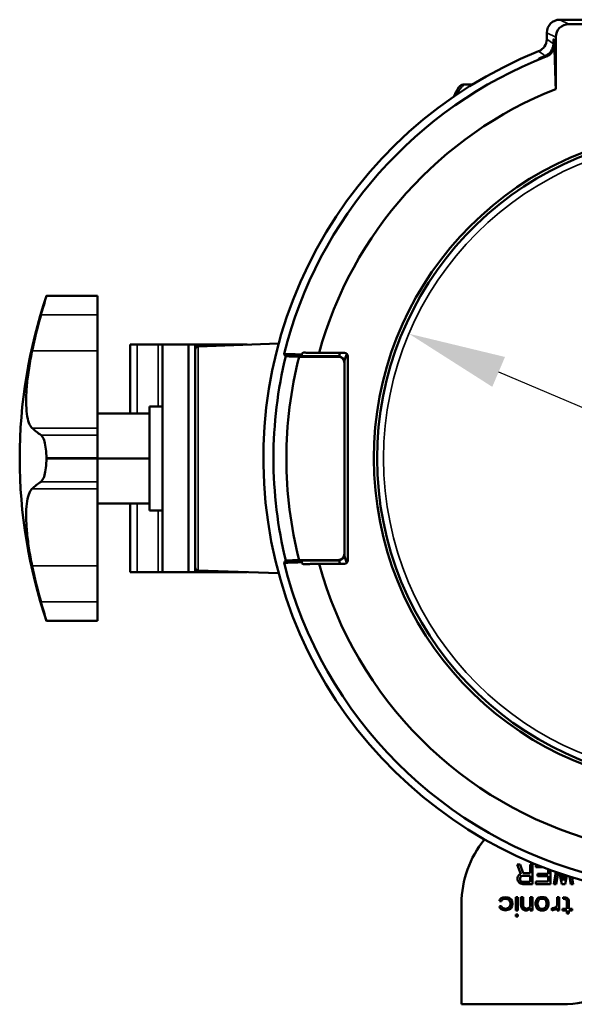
# Model space of a CAD drawing. Header units: millimetres. Extents: x 30 to 1646, y 30 to 1265.
# Tile 24 of 137: x 607 to 693, y 168 to 320. Entities that reach past the tile are written whole.
import ezdxf

# ---------------------------------------------------------------- set-up
doc = ezdxf.new("R2010")
doc.units = ezdxf.units.MM
doc.header["$LTSCALE"] = 6
for name, color, linetype, lineweight in [('Dimension (ISO)', 7, 'Continuous', 25), ('Visible (ISO)', 7, 'Continuous', 50), ('Visible Narrow (ISO)', 7, 'Continuous', 35)]:
    doc.layers.add(name, color=color, linetype=linetype, lineweight=lineweight)
doc.styles.add('Note Text (ANSI)', font='tahoma.ttf')
doc.dimstyles.new('Default (ISO)', dxfattribs={"dimscale": 6, "dimtxt": 1, "dimasz": 2.5, "dimexe": 3.175, "dimexo": 0, "dimgap": 0.762, "dimtad": 1, "dimrnd": 1e-08, "dimzin": 0, "dimdsep": 46, "dimtxsty": 'Note Text (ANSI)', "dimcen": 0.09, "dimdle": 10, "dimclrd": 1, "dimclre": 1, "dimclrt": 1, "dimazin": 0, "dimtfac": 3.5052, "dimtmove": 0, "dimatfit": 3, "dimfxl": 1, "dimtolj": 1, "dimtzin": 0, "dimlwd": -1, "dimlwe": -1, "dimarcsym": 0})

# ---------------------------------------------------------------- blocks, each defined once
blk = doc.blocks.new('*D10')
at = {"layer": 'Defpoints', "color": 0, "transparency": 16777216}
for p in [(667.08, 271.39), (757.26, 233.04)]:
    blk.add_point(p, dxfattribs=at)
at = {"layer": 'Dimension (ISO)', "color": 1, "transparency": 16777216}
for p, q in [((680.88, 265.52), (743.46, 238.91)), ((757.26, 233.04), (892.82, 175.4))]:
    blk.add_line(p, q, dxfattribs=at)
for points in [[(681.86, 267.82), (679.9, 263.22), (667.08, 271.39)], [(744.44, 241.21), (742.48, 236.61), (757.26, 233.04)]]:
    blk.add_solid(points, dxfattribs=at)
at = {"layer": 'Dimension (ISO)', "color": 1, "transparency": 16777216, "insert": (812.98, 222.85), "char_height": 6, "attachment_point": 1, "rotation": 336.9643, "style": 'Note Text (ANSI)'}
blk.add_mtext('\\A1;∅98.00 mm [∅3.858 in]', dxfattribs=at)

msp = doc.modelspace()

# ---------------------------------------------------------------- linework, layer by layer
at = {"layer": 'Visible (ISO)'}
for p, q in [((734.0495, 319.7132), (690.2911, 319.7132)), ((703.0656, 319.0238), (691.6704, 319.0238)), ((688.2909, 317.7144), (688.2909, 316.7144)), ((689.6703, 317.0247), (689.6703, 309.0418)), ((676.8512, 309.7483), (676.8723, 309.7483)), ((676.872, 309.7483), (676.8516, 309.7483)), ((611.2881, 277.2132), (611.2881, 277.2132)), ((611.2881, 277.2132), (619.1703, 277.2132)), ((619.1703, 277.2132), (619.1703, 277.2132)), ((619.1703, 277.2132), (619.1703, 274.2991)), ((619.1703, 268.7437), (619.1703, 274.2991)), ((624.1703, 269.7132), (625.2421, 269.7132)), ((624.1703, 259.1414), (624.1703, 269.7132)), ((628.5004, 269.7132), (625.2421, 269.7132)), ((629.1703, 269.7132), (628.5004, 269.7132)), ((629.1703, 269.7132), (633.1703, 269.7132)), ((629.1703, 234.7132), (629.1703, 269.7132)), ((633.1703, 269.7132), (633.1703, 234.7132)), ((633.1703, 234.7132), (633.1703, 269.7132)), ((633.1703, 269.7132), (634.1703, 269.7132)), ((642.1703, 269.7132), (634.1703, 269.7132)), ((634.1703, 269.7132), (634.1703, 234.7132)), ((634.6529, 269.4507), (647.024, 269.8827)), ((619.1703, 256.8764), (619.1703, 268.7437)), ((650.6616, 267.9641), (650.6057, 268.1875)), ((657.1705, 268.4291), (653.24, 268.4291)), ((650.165, 267.8593), (656.1359, 267.8593)), ((650.6616, 267.9641), (651.6703, 267.9291)), ((656.1708, 267.9291), (651.6703, 267.9291)), ((657.1354, 237.5672), (657.1354, 266.8593)), ((657.1703, 266.9291), (657.1703, 237.4974)), ((657.6703, 267.9292), (657.6703, 236.4973)), ((619.1703, 259.1414), (627.1703, 259.1414)), ((627.1703, 244.2132), (627.1703, 260.2132)), ((627.1703, 260.2132), (629.1703, 260.2132)), ((619.1703, 255.7982), (619.1703, 256.8764)), ((619.1703, 255.7982), (619.1703, 252.2724)), ((611.2881, 252.1538), (611.2881, 252.2727)), ((619.1703, 252.1539), (619.1703, 252.2724)), ((619.1703, 252.2132), (627.1703, 252.2132)), ((619.1703, 252.1539), (619.1703, 248.6283)), ((619.1703, 247.5501), (619.1703, 248.6283)), ((619.1703, 235.6827), (619.1703, 247.5501)), ((619.1703, 245.285), (627.1703, 245.285)), ((624.1703, 234.7132), (624.1703, 245.285)), ((627.1703, 244.2132), (629.1703, 244.2132)), ((656.1359, 236.5672), (650.165, 236.5672)), ((650.6057, 236.239), (650.6616, 236.4624)), ((651.6703, 236.4974), (650.6616, 236.4624)), ((651.6703, 236.4974), (656.1708, 236.4974)), ((619.1703, 230.1274), (619.1703, 235.6827)), ((634.6529, 234.9758), (647.024, 234.5437)), ((657.1705, 235.9974), (653.24, 235.9974)), ((625.2421, 234.7132), (624.1703, 234.7132)), ((625.2421, 234.7132), (628.5004, 234.7132)), ((628.5004, 234.7132), (629.1703, 234.7132)), ((633.1703, 234.7132), (629.1703, 234.7132)), ((633.1703, 234.7132), (634.1703, 234.7132)), ((634.1703, 234.7132), (642.1703, 234.7132)), ((619.1703, 230.1274), (619.1703, 227.2133)), ((611.2881, 227.2132), (611.2881, 227.2133)), ((611.2881, 227.2132), (619.1703, 227.2132)), ((619.1703, 227.2132), (619.1703, 227.2133)), ((684.2953, 188.2452), (683.7328, 189.7132)), ((684.1703, 189.7132), (683.7328, 189.7132)), ((684.1703, 189.7132), (684.6703, 188.3728)), ((685.7328, 189.7132), (685.7328, 188.3728)), ((686.1078, 189.7132), (685.7328, 189.7132)), ((686.1078, 186.7132), (686.1078, 189.7132)), ((686.6078, 189.7132), (686.6078, 189.3303)), ((686.6752, 189.7132), (686.6078, 189.7132)), ((683.7953, 187.6707), (683.8578, 187.8622)), ((683.8578, 187.8622), (684.0453, 188.1175)), ((684.0453, 188.1175), (684.2953, 188.2452)), ((684.3578, 187.926), (684.2328, 187.7983)), ((684.5453, 187.9898), (684.3578, 187.926)), ((684.5453, 187.9898), (685.7328, 187.9898)), ((685.7328, 188.3728), (684.6703, 188.3728)), ((685.7328, 187.9898), (685.7328, 187.0324)), ((686.6078, 189.3303), (687.635, 189.3303)), ((686.8578, 188.309), (686.8578, 187.926)), ((688.4828, 188.309), (686.8578, 188.309)), ((686.8578, 187.926), (688.4828, 187.926)), ((688.4828, 189.006), (688.4828, 188.309)), ((688.4828, 187.926), (688.4828, 187.0962)), ((688.8578, 186.7132), (688.8578, 188.8668)), ((689.3578, 186.7132), (689.668, 188.5744)), ((690.0166, 188.4523), (689.7328, 186.7132)), ((690.6078, 186.7132), (690.2467, 188.3728)), ((690.6633, 188.2312), (690.8578, 187.2877)), ((690.8578, 187.2877), (691.0273, 188.11)), ((691.3862, 187.9928), (691.1078, 186.7132)), ((691.9828, 186.7132), (691.7954, 187.8618)), ((683.7953, 187.6707), (683.7953, 187.4154)), ((683.8578, 187.2239), (683.7953, 187.4154)), ((684.0453, 186.9686), (683.8578, 187.2239)), ((684.2953, 186.7771), (684.0453, 186.9686)), ((684.2328, 187.7983), (684.1703, 187.6069)), ((684.1703, 187.4154), (684.1703, 187.6069)), ((684.1703, 187.4154), (684.2328, 187.2239)), ((684.2328, 187.2239), (684.3578, 187.0962)), ((684.6078, 186.7132), (684.2953, 186.7771)), ((684.3578, 187.0962), (684.5453, 187.0324)), ((685.7328, 187.0324), (684.5453, 187.0324)), ((684.6078, 186.7132), (686.1078, 186.7132)), ((686.6078, 187.0962), (686.6078, 186.7132)), ((688.4828, 187.0962), (686.6078, 187.0962)), ((686.6078, 186.7132), (688.8578, 186.7132)), ((689.3578, 186.7132), (689.7328, 186.7132)), ((690.6078, 186.7132), (691.1078, 186.7132)), ((691.9828, 186.7132), (692.3578, 186.7132)), ((692.1868, 187.7391), (692.3578, 186.7132)), ((675.1703, 183.7132), (675.1703, 168.2132)), ((681.0061, 184.0749), (681.0686, 184.3303)), ((681.0061, 184.0749), (681.3186, 184.0749)), ((681.0686, 184.3303), (681.2561, 184.5218)), ((681.2561, 184.5218), (681.5061, 184.6494)), ((681.3811, 184.2664), (681.3186, 184.0749)), ((681.5686, 184.3941), (681.3811, 184.2664)), ((681.5061, 184.6494), (681.9436, 184.7132)), ((682.0061, 184.4579), (681.5686, 184.3941)), ((681.9436, 184.7132), (682.3186, 184.6494)), ((682.3811, 184.3303), (682.0061, 184.4579)), ((682.3186, 184.6494), (682.5061, 184.5856)), ((682.5686, 184.1388), (682.3811, 184.3303)), ((682.5061, 184.5856), (682.6936, 184.4579)), ((682.6936, 183.8196), (682.5686, 184.1388)), ((682.5686, 183.2452), (682.6311, 183.3728)), ((682.6311, 183.3728), (682.6936, 183.6281)), ((682.6936, 184.4579), (682.8186, 184.3303)), ((682.6936, 183.8196), (682.6936, 183.6281)), ((682.8186, 184.3303), (682.9436, 184.0749)), ((682.9436, 184.0749), (683.0061, 183.692)), ((683.0061, 183.692), (682.9436, 183.309)), ((683.5061, 184.7132), (683.5061, 182.6707)), ((683.8186, 184.7132), (683.5061, 184.7132)), ((683.8186, 182.6707), (683.8186, 184.7132)), ((684.3186, 184.7132), (684.3186, 183.5005)), ((684.6311, 184.7132), (684.3186, 184.7132)), ((684.3811, 183.1813), (684.3186, 183.5005)), ((684.6311, 183.5005), (684.6311, 184.7132)), ((684.6311, 183.5005), (684.6936, 183.1813)), ((685.7561, 184.7132), (685.7561, 183.2452)), ((686.0686, 184.7132), (685.7561, 184.7132)), ((686.0686, 182.6707), (686.0686, 184.7132)), ((686.5686, 183.8196), (686.6936, 184.2664)), ((686.5686, 183.8196), (686.5686, 183.5643)), ((686.6311, 183.309), (686.5686, 183.5643)), ((686.6936, 184.2664), (686.8186, 184.4579)), ((686.8186, 184.4579), (686.9436, 184.5856)), ((686.9436, 184.0749), (686.8811, 183.8196)), ((686.8811, 183.5643), (686.8811, 183.8196)), ((686.8811, 183.5643), (686.9436, 183.309)), ((686.9436, 184.5856), (687.0686, 184.6494)), ((687.0686, 184.2664), (686.9436, 184.0749)), ((687.0686, 184.6494), (687.3186, 184.7132)), ((687.1936, 184.3941), (687.0686, 184.2664)), ((687.4436, 184.4579), (687.1936, 184.3941)), ((687.8186, 184.7132), (687.3186, 184.7132)), ((687.4436, 184.4579), (687.6936, 184.4579)), ((687.9436, 184.3941), (687.6936, 184.4579)), ((687.8186, 184.7132), (688.0686, 184.6494)), ((688.0686, 184.2664), (687.9436, 184.3941)), ((688.0686, 184.6494), (688.1936, 184.5856)), ((688.1936, 184.0749), (688.0686, 184.2664)), ((688.1936, 184.5856), (688.3186, 184.4579)), ((688.2561, 183.8196), (688.1936, 184.0749)), ((688.1936, 183.309), (688.2561, 183.5643)), ((688.2561, 183.8196), (688.2561, 183.5643)), ((688.3186, 184.4579), (688.4436, 184.2664)), ((688.4436, 184.2664), (688.5686, 183.8196)), ((688.5686, 183.5643), (688.5061, 183.309)), ((688.5686, 183.5643), (688.5686, 183.8196)), ((689.6936, 183.1813), (689.8811, 183.4366)), ((689.8811, 184.7132), (689.8811, 183.4366)), ((690.1936, 184.7132), (689.8811, 184.7132)), ((690.1936, 182.6707), (690.1936, 184.7132)), ((690.8186, 184.7132), (690.8186, 184.4579)), ((690.8186, 184.7132), (691.1936, 184.6494)), ((691.1311, 184.3941), (690.8186, 184.4579)), ((691.3186, 184.2664), (691.1311, 184.3941)), ((691.1936, 184.6494), (691.3811, 184.5856)), ((691.3811, 184.0749), (691.3186, 184.2664)), ((691.3811, 184.5856), (691.5686, 184.4579)), ((691.3811, 184.0749), (691.3811, 182.926)), ((691.5686, 184.4579), (691.6936, 184.2026)), ((691.6936, 182.926), (691.6936, 184.2026)), ((681.0686, 183.0537), (681.0061, 183.309)), ((681.3186, 183.309), (681.0061, 183.309)), ((681.2561, 182.8622), (681.0686, 183.0537)), ((681.5061, 182.7345), (681.2561, 182.8622)), ((681.3186, 183.309), (681.3811, 183.1175)), ((681.3811, 183.1175), (681.5686, 182.9898)), ((681.9436, 182.6707), (681.5061, 182.7345)), ((681.5686, 182.9898), (682.0061, 182.926)), ((682.3186, 182.7345), (681.9436, 182.6707)), ((682.0061, 182.926), (682.2561, 182.9898)), ((682.2561, 182.9898), (682.3811, 183.0537)), ((682.5061, 182.7983), (682.3186, 182.7345)), ((682.3811, 183.0537), (682.5686, 183.2452)), ((682.6936, 182.926), (682.5061, 182.7983)), ((682.8186, 183.0537), (682.6936, 182.926)), ((682.9436, 183.309), (682.8186, 183.0537)), ((683.5061, 182.6707), (683.8186, 182.6707)), ((683.5061, 182.0324), (683.5061, 181.7132)), ((683.8186, 182.0324), (683.5061, 182.0324)), ((683.8186, 181.7132), (683.8186, 182.0324)), ((684.4436, 182.9898), (684.3811, 183.1813)), ((684.5686, 182.8622), (684.4436, 182.9898)), ((684.7561, 182.7345), (684.5686, 182.8622)), ((684.6936, 183.1813), (684.8186, 183.0537)), ((684.9436, 182.6707), (684.7561, 182.7345)), ((684.8186, 183.0537), (684.9436, 182.9898)), ((684.9436, 182.9898), (685.1936, 182.926)), ((684.9436, 182.6707), (685.1936, 182.6707)), ((685.1936, 182.926), (685.4436, 182.9898)), ((685.4436, 182.7345), (685.1936, 182.6707)), ((685.4436, 182.9898), (685.6311, 183.1175)), ((685.6311, 182.8622), (685.4436, 182.7345)), ((685.6311, 183.1175), (685.7561, 183.2452)), ((685.7561, 182.9898), (685.6311, 182.8622)), ((685.7561, 182.9898), (685.7561, 182.6707)), ((685.7561, 182.6707), (686.0686, 182.6707)), ((686.6936, 183.1175), (686.6311, 183.309)), ((686.8186, 182.926), (686.6936, 183.1175)), ((686.9436, 182.7983), (686.8186, 182.926)), ((686.9436, 183.309), (687.0686, 183.1175)), ((687.0686, 182.7345), (686.9436, 182.7983)), ((687.0686, 183.1175), (687.1936, 182.9898)), ((687.3186, 182.6707), (687.0686, 182.7345)), ((687.1936, 182.9898), (687.4436, 182.926)), ((687.3186, 182.6707), (687.8186, 182.6707)), ((687.6936, 182.926), (687.4436, 182.926)), ((687.6936, 182.926), (687.9436, 182.9898)), ((688.0686, 182.7345), (687.8186, 182.6707)), ((687.9436, 182.9898), (688.0686, 183.1175)), ((688.0686, 183.1175), (688.1936, 183.309)), ((688.1936, 182.7983), (688.0686, 182.7345)), ((688.3186, 182.926), (688.1936, 182.7983)), ((688.4436, 183.1175), (688.3186, 182.926)), ((688.5061, 183.309), (688.4436, 183.1175)), ((689.0686, 182.9898), (689.4436, 183.0537)), ((689.0686, 182.9898), (689.0686, 182.6707)), ((689.3811, 182.7345), (689.0686, 182.6707)), ((689.5686, 182.7983), (689.3811, 182.7345)), ((689.4436, 183.0537), (689.6936, 183.1813)), ((689.7561, 182.926), (689.5686, 182.7983)), ((689.8811, 183.0537), (689.7561, 182.926)), ((689.8811, 183.0537), (689.8811, 182.6707)), ((689.8811, 182.6707), (690.1936, 182.6707)), ((690.6936, 182.926), (690.6936, 182.6707)), ((691.3811, 182.926), (690.6936, 182.926)), ((690.6936, 182.6707), (691.3811, 182.6707)), ((691.3811, 182.6707), (691.3811, 182.1601)), ((691.3811, 182.1601), (691.6936, 182.1601)), ((692.1936, 182.926), (691.6936, 182.926)), ((691.6936, 182.6707), (692.1936, 182.6707)), ((691.6936, 182.1601), (691.6936, 182.6707)), ((692.1936, 182.6707), (692.1936, 182.926)), ((683.5061, 181.7132), (683.8186, 181.7132)), ((675.1703, 168.2132), (690.6703, 168.2132))]:
    msp.add_line(p, q, dxfattribs=at)
for centre, radius, start, end in [((712.1703, 252.2132), 67.5, 111.861064, 68.138726), ((712.1703, 252.2132), 66.2951, 111.179294, 165.976173), ((712.1703, 252.2132), 61.1206, 111.599995, 164.614649), ((712.1703, 252.2132), 50.5, 99.886932, 82.784658), ((712.1703, 252.2132), 50, 95.731968, 84.268032), ((685.1191, 252.2132), 77.9488, 161.293317, 198.706683), ((634.6703, 268.951), 0.5, 92.000543, 180), ((712.1703, 252.2132), 58, 163.764603, 164.292535), ((712.1703, 252.2132), 57, 163.593736, 164.844351), ((712.1703, 252.2132), 65.9434, 166.214677, 193.785323), ((712.1703, 252.2132), 63.9488, 165.837951, 194.162049), ((712.1703, 252.2132), 58, 195.707465, 196.235397), ((712.1703, 252.2132), 57, 195.155649, 196.406264), ((634.6703, 235.4755), 0.5, 180, 267.999457), ((712.1703, 252.2132), 66.2951, 194.023827, 255.976173), ((712.1703, 252.2132), 61.1206, 195.385351, 254.614649), ((690.6703, 183.7132), 15.5, 140.442326, 180), ((690.6703, 183.7132), 15.5, 270, 4.706802)]:
    msp.add_arc(centre, radius, start, end, dxfattribs=at)
for centre, major_axis, ratio, start_param, end_param in [((690.2922, 317.7129), (-1.7903, 0.8949), 0.9992388, 5.1761338, 6.7462957), ((691.6715, 317.0235), (-1.7903, 0.8949), 0.9992388, 5.1761754, 6.74637425), ((686.2897, 316.7164), (1.6551, -1.1262), 0.99910916, 5.69165162, 6.8800393), ((689.356, 315.2132), (0, -1.5), 0.03492077, 2.09105478, 4.14442645), ((685.1191, 253.6855), (-77.5648, 0), 0.98168192, 6.00904598, 6.08411282), ((657.1702, 267.929), (0.2775, 0.4162), 0.99950518, 5.30056144, 6.87090091), ((3374.1952, 337.661), (3966.7435, -21.2009), 0.02925097, 3.95487502, 3.95558228), ((656.1352, 266.8587), (0.4474, 0.8952), 0.9992388, 5.17621932, 6.74640657), ((656.1702, 266.9285), (0.4474, 0.8952), 0.9992388, 5.17621932, 6.74640657), ((685.1191, 259.799), (-77.5648, 0), 0.19052718, 0.19907249, 0.27413933), ((685.1191, 244.6275), (-77.5648, 0), 0.19052718, 6.00904598, 6.08411282), ((3374.1952, 166.7655), (-3966.7435, -21.2009), 0.02925097, 5.46919568, 5.46990294), ((656.1352, 237.5678), (-0.4474, 0.8952), 0.9992388, 2.67837139, 4.24855864), ((656.1702, 237.498), (-0.4474, 0.8952), 0.9992388, 2.67837139, 4.24855864), ((657.1702, 236.4975), (-0.2775, 0.4162), 0.99950518, 2.55387704, 4.12421652), ((685.1191, 250.741), (-77.5648, 0), 0.98168192, 0.19907249, 0.27413933)]:
    msp.add_ellipse(centre, major_axis=major_axis, ratio=ratio, start_param=start_param, end_param=end_param, dxfattribs=at)
for points, knots in [([(688.0456, 314.1529), (688.1011, 314.1749), (688.1553, 314.1998), (688.4761, 314.3654), (688.7145, 314.5675), (688.9916, 314.9403), (689.0777, 315.0871), (689.2095, 315.3956), (689.2552, 315.5572), (689.2995, 315.8095), (689.3095, 315.918), (689.312, 316.0201)], [0.076621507, 0.076621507, 0.076621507, 0.076621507, 0.095535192, 0.095535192, 0.191070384, 0.191070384, 0.238195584, 0.238195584, 0.285320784, 0.285320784, 0.31936501, 0.31936501, 0.31936501, 0.31936501]), ([(688.1166, 314.1029), (688.1728, 314.1238), (688.2279, 314.1472), (688.5559, 314.3034), (688.8018, 314.4956), (689.0887, 314.8614), (689.1782, 315.0078), (689.3128, 315.3193), (689.3579, 315.4845), (689.3969, 315.7434), (689.4034, 315.854), (689.4016, 315.9588)], [-0.858867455, -0.858867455, -0.858867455, -0.858867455, -0.839865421, -0.839865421, -0.74352667, -0.74352667, -0.695723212, -0.695723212, -0.647919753, -0.647919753, -0.613931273, -0.613931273, -0.613931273, -0.613931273]), ([(688.2186, 314.0306), (688.4287, 314.1124), (688.6297, 314.2347), (688.9747, 314.5399), (689.1144, 314.7259), (689.356, 315.1703), (689.4335, 315.4635), (689.4514, 315.7998), (689.4521, 315.8488), (689.4513, 315.8975)], [-0.355272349, -0.355272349, -0.355272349, -0.355272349, -0.287917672, -0.287917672, -0.215824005, -0.215824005, -0.107912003, -0.107912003, -0.089436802, -0.089436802, -0.089436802, -0.089436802]), ([(688.1166, 314.1029), (687.9691, 314.0478), (687.8278, 313.9949), (687.5045, 313.874), (687.294, 313.7953), (687.1335, 313.7392), (687.1002, 313.728), (687.0543, 313.7143), (687.042, 313.7119), (687.04, 313.7168), (687.0582, 313.7277), (687.1277, 313.7622), (687.1782, 313.7856), (687.4334, 313.9004), (687.7518, 314.0339), (688.0456, 314.1529)], [0.853870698, 0.853870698, 0.853870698, 0.853870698, 0.903047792, 0.903047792, 0.972315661, 0.972315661, 0.992019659, 0.992019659, 1.011723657, 1.011723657, 1.037460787, 1.037460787, 1.063197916, 1.063197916, 1.161655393, 1.161655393, 1.161655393, 1.161655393]), ([(674.7559, 309.3095), (674.7678, 309.3275), (674.78, 309.3447), (674.7922, 309.3605), (674.864, 309.4532), (674.9294, 309.51), (674.9988, 309.5599), (675.0681, 309.6098), (675.141, 309.6511), (675.2366, 309.6863), (675.3321, 309.7216), (675.4515, 309.7482), (675.5834, 309.7483)], [0.365851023, 0.365851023, 0.365851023, 0.365851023, 0.4, 0.4, 0.4, 0.6, 0.6, 0.6, 0.8, 0.8, 0.8, 0.999755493, 0.999755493, 0.999755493, 0.999755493]), ([(675.5839, 309.7483), (675.7241, 309.7483), (676.0046, 309.7482), (676.4209, 309.7483), (676.699, 309.7483), (676.8339, 309.7483)], [0, 0, 0, 0, 0.333333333, 0.666666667, 0.992267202, 0.992267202, 0.992267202, 0.992267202]), ([(611.2881, 277.2132), (611.2881, 277.2132), (611.2881, 277.2132), (611.2881, 277.2132), (611.2881, 277.2121), (611.262, 277.1209), (611.1571, 276.7565), (611.0784, 276.4835), (610.8953, 275.8477), (610.7772, 275.4374), (610.5845, 274.766), (610.5176, 274.5328), (610.4506, 274.2991)], [-0.000002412, -0.000002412, -0.000002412, -0.000002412, 0, 0, 0, 0.135343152, 0.135343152, 0.270686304, 0.270686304, 0.412081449, 0.412081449, 0.482829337, 0.482829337, 0.482829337, 0.482829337]), ([(609.0861, 268.7437), (609.0785, 268.7067), (609.071, 268.6697), (608.8628, 267.6466), (608.6926, 266.675), (608.4231, 264.8288), (608.3238, 263.9542), (608.197, 262.3779), (608.164, 261.6239), (608.1683, 260.2378), (608.2055, 259.6057), (608.3501, 258.5131), (608.4576, 258.0515), (608.7323, 257.3212), (608.8995, 257.0526), (609.0861, 256.8764)], [7.6436281, 7.6436281, 7.6436281, 7.6436281, 7.65451694, 7.65451694, 7.94493409, 7.94493409, 8.23535124, 8.23535124, 8.51840368, 8.51840368, 8.80145613, 8.80145613, 9.08450857, 9.08450857, 9.36756102, 9.36756102, 9.36756102, 9.36756102]), ([(647.8511, 268.2782), (647.8816, 268.2392), (647.9121, 268.2001), (647.9427, 268.161), (647.9733, 268.122), (648.0038, 268.0829), (648.0344, 268.0438), (648.065, 268.0047), (648.0957, 267.9656), (648.1263, 267.9266)], [0, 0, 0, 0, 0.33333333, 0.33333333, 0.33333333, 0.66666667, 0.66666667, 0.66666667, 1, 1, 1, 1]), ([(650.9075, 268.4865), (650.8934, 268.4868), (650.879, 268.4862), (650.8249, 268.4797), (650.785, 268.4667), (650.7201, 268.4284), (650.6901, 268.4034), (650.6537, 268.3557), (650.6429, 268.3381), (650.6253, 268.3008), (650.6184, 268.2811), (650.6089, 268.2408), (650.6062, 268.2197), (650.6057, 268.1951), (650.6057, 268.1914), (650.6057, 268.1877)], [-0.1006883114, -0.1006883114, -0.1006883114, -0.1006883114, -0.0952543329, -0.0952543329, -0.0802536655, -0.0802536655, -0.0679410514, -0.0679410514, -0.0617847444, -0.0617847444, -0.0556284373, -0.0556284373, -0.0493355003, -0.0493355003, -0.0482152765, -0.0482152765, -0.0482152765, -0.0482152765]), ([(611.2881, 252.2727), (611.2881, 252.2727), (611.2881, 252.2727), (611.2881, 252.2727), (611.2881, 252.7239), (611.262, 253.2035), (611.1571, 254.0823), (611.0784, 254.4815), (610.8953, 255.1243), (610.7772, 255.4053), (610.5845, 255.6832), (610.5176, 255.7519), (610.4506, 255.7982)], [2.213395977, 2.213395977, 2.213395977, 2.213395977, 2.21339852, 2.21339852, 2.21339852, 2.348741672, 2.348741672, 2.484084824, 2.484084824, 2.625479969, 2.625479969, 2.696227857, 2.696227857, 2.696227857, 2.696227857]), ([(611.2881, 252.1538), (611.2881, 252.1538), (611.2881, 252.1537), (611.2881, 252.1537), (611.2881, 251.7026), (611.262, 251.2229), (611.1571, 250.3441), (611.0784, 249.9449), (610.8953, 249.3022), (610.7772, 249.0212), (610.5845, 248.7433), (610.5176, 248.6746), (610.4506, 248.6283)], [-0.000002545, -0.000002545, -0.000002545, -0.000002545, 0, 0, 0, 0.135343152, 0.135343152, 0.270686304, 0.270686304, 0.412081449, 0.412081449, 0.482829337, 0.482829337, 0.482829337, 0.482829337]), ([(609.0861, 247.5501), (609.0785, 247.5429), (609.071, 247.5355), (608.8628, 247.329), (608.6926, 247.0281), (608.4231, 246.2462), (608.3238, 245.7651), (608.197, 244.6911), (608.164, 244.0683), (608.1683, 242.6654), (608.2055, 241.8852), (608.3501, 240.2195), (608.4576, 239.3325), (608.7323, 237.5181), (608.8995, 236.5907), (609.0861, 235.6827)], [7.6436281, 7.6436281, 7.6436281, 7.6436281, 7.65451694, 7.65451694, 7.94493409, 7.94493409, 8.23535124, 8.23535124, 8.51840368, 8.51840368, 8.80145613, 8.80145613, 9.08450857, 9.08450857, 9.36756102, 9.36756102, 9.36756102, 9.36756102]), ([(648.1263, 236.4999), (648.0957, 236.4608), (648.065, 236.4218), (648.0344, 236.3827), (648.0038, 236.3436), (647.9733, 236.3045), (647.9427, 236.2655), (647.9121, 236.2264), (647.8816, 236.1873), (647.8511, 236.1483)], [0, 0, 0, 0, 0.33333333, 0.33333333, 0.33333333, 0.66666667, 0.66666667, 0.66666667, 1, 1, 1, 1]), ([(650.6057, 236.2388), (650.6057, 236.2351), (650.6057, 236.2314), (650.6062, 236.2068), (650.6089, 236.1857), (650.6184, 236.1453), (650.6253, 236.1256), (650.6429, 236.0884), (650.6537, 236.0708), (650.6901, 236.0231), (650.7201, 235.998), (650.785, 235.9598), (650.8249, 235.9467), (650.879, 235.9403), (650.8934, 235.9397), (650.9075, 235.94)], [-0.0620402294, -0.0620402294, -0.0620402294, -0.0620402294, -0.0609195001, -0.0609195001, -0.0546265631, -0.0546265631, -0.048470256, -0.048470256, -0.042313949, -0.042313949, -0.0300013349, -0.0300013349, -0.0150006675, -0.0150006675, -0.0095666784, -0.0095666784, -0.0095666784, -0.0095666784]), ([(611.2881, 227.2133), (611.2881, 227.2133), (611.2881, 227.2133), (611.2881, 227.2133), (611.2881, 227.2144), (611.262, 227.3056), (611.1571, 227.67), (611.0784, 227.943), (610.8953, 228.5788), (610.7772, 228.9891), (610.5845, 229.6604), (610.5176, 229.8937), (610.4506, 230.1274)], [2.21339611, 2.21339611, 2.21339611, 2.21339611, 2.21339852, 2.21339852, 2.21339852, 2.348741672, 2.348741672, 2.484084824, 2.484084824, 2.625479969, 2.625479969, 2.696227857, 2.696227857, 2.696227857, 2.696227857])]:
    msp.add_open_spline(points, degree=3, knots=knots, dxfattribs=at)
for points, weights in [([(689.4513, 315.8975), (689.567, 312.2948), (689.6703, 309.0418)], [1.01389142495, 1.00964628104, 1.00250212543]), ([(650.6057, 268.1877), (649.2571, 268.2319), (647.8511, 268.2782)], [1.0038133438, 1.00320466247, 1.00213845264]), ([(653.24, 268.4291), (652.0951, 268.4572), (650.9075, 268.4865)], [1.00055115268, 1.00105416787, 1.00120147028]), ([(647.8511, 236.1483), (649.2571, 236.1946), (650.6057, 236.2388)], [1.00093869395, 1.00211254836, 1.00282956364]), ([(650.9075, 235.94), (652.0951, 235.9692), (653.24, 235.9974)], [1.00120147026, 1.00105416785, 1.00055115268])]:
    msp.add_rational_spline(points, weights, degree=2, dxfattribs=at)
for points in [[(673.9774, 307.8689), (674.2303, 308.4423), (674.4867, 308.913), (674.7556, 309.3096)], [(676.5352, 309.7483), (676.6212, 309.7483), (676.7217, 309.7483), (676.8365, 309.7483)]]:
    msp.add_open_spline(points, degree=3, dxfattribs=at)
at = {"layer": 'Visible Narrow (ISO)'}
for p, q in [((691.6704, 319.0238), (690.2911, 319.7132)), ((688.2909, 317.7144), (689.6703, 317.0247)), ((689.3119, 316.0202), (688.291, 316.7144)), ((689.3119, 316.0201), (689.3119, 316.0201)), ((689.4505, 315.9255), (689.4016, 315.9589)), ((611.2881, 277.2132), (619.1703, 277.2132)), ((619.1703, 274.2991), (610.4506, 274.2991)), ((625.2421, 269.7132), (625.2421, 259.1414)), ((628.5004, 260.2132), (628.5004, 269.7132)), ((609.0861, 268.7437), (619.1703, 268.7437)), ((634.6529, 252.2132), (634.6529, 269.4507)), ((656.1359, 267.8593), (656.1708, 267.9291)), ((657.1354, 266.8593), (657.1703, 266.9291)), ((619.1703, 256.8764), (609.0861, 256.8764)), ((610.4506, 255.7982), (619.1703, 255.7982)), ((619.1703, 252.2724), (611.2881, 252.2727)), ((611.2881, 252.1538), (619.1703, 252.1539)), ((634.6529, 251.4983), (634.6529, 252.2132)), ((634.6529, 234.9758), (634.6529, 251.4983)), ((619.1703, 248.6283), (610.4506, 248.6283)), ((609.0861, 247.5501), (619.1703, 247.5501)), ((625.2421, 245.285), (625.2421, 234.7132)), ((628.5004, 234.7132), (628.5004, 244.2132)), ((656.1708, 236.4974), (656.1359, 236.5672)), ((657.1703, 237.4974), (657.1354, 237.5672)), ((619.1703, 235.6827), (609.0861, 235.6827)), ((610.4506, 230.1274), (619.1703, 230.1274)), ((619.1703, 227.2133), (611.2881, 227.2133))]:
    msp.add_line(p, q, dxfattribs=at)
msp.add_circle((712.1703, 252.2132), 49, dxfattribs=at)
msp.add_rational_spline([(689.4505, 315.9255), (689.4508, 315.9115), (689.4513, 315.8975)], [1.01392461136, 1.01390804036, 1.01389142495], degree=2, dxfattribs=at)
for points, knots in [([(687.0362, 314.8593), (687.1482, 314.7812), (687.2566, 314.7015), (687.3693, 314.6234), (687.4821, 314.5453), (687.5991, 314.4688), (687.7119, 314.3904), (687.8248, 314.312), (687.9334, 314.2318), (688.0456, 314.1529)], [0, 0, 0, 0, 0.33333333, 0.33333333, 0.33333333, 0.66666667, 0.66666667, 0.66666667, 1, 1, 1, 1]), ([(688.1166, 314.1029), (688.128, 314.0949), (688.1499, 314.0784), (688.186, 314.0553), (688.2073, 314.0385), (688.2186, 314.0306)], [0, 0, 0, 0, 0.333333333, 0.666666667, 0.999957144, 0.999957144, 0.999957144, 0.999957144]), ([(674.3864, 308.1474), (674.4203, 308.2074), (674.4544, 308.2664), (674.4887, 308.3243), (674.633, 308.5679), (674.7811, 308.7929), (674.9324, 308.9987), (674.9435, 309.0138), (674.9546, 309.0288), (674.9657, 309.0437), (675.1131, 309.2409), (675.2633, 309.4201), (675.4167, 309.5811), (675.472, 309.6392), (675.5278, 309.695), (675.5839, 309.7483)], [0.336130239, 0.336130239, 0.336130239, 0.336130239, 0.396057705, 0.396057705, 0.396057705, 0.648150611, 0.648150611, 0.648150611, 0.666666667, 0.666666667, 0.666666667, 0.91158762, 0.91158762, 0.91158762, 0.999999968, 0.999999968, 0.999999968, 0.999999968]), ([(676.4257, 309.7336), (676.4456, 309.7338), (676.465, 309.7328), (676.4844, 309.7307), (676.5643, 309.7219), (676.6452, 309.6914), (676.7088, 309.6486), (676.709, 309.6485), (676.7092, 309.6483), (676.7094, 309.6482)], [0.000000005, 0.000000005, 0.000000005, 0.000000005, 0.072071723, 0.072071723, 0.072071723, 0.36827389, 0.36827389, 0.36827389, 0.369201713, 0.369201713, 0.369201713, 0.369201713]), ([(676.4257, 309.7336), (676.4684, 309.6805), (676.5098, 309.6318), (676.5514, 309.5877), (676.5588, 309.5797), (676.5663, 309.5719), (676.5738, 309.5643)], [0, 0, 0, 0, 0.135666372, 0.135666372, 0.135666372, 0.160093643, 0.160093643, 0.160093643, 0.160093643])]:
    msp.add_open_spline(points, degree=3, knots=knots, dxfattribs=at)
for points in [[(676.8435, 309.7483), (676.752, 309.7472), (676.6004, 309.7444), (676.4532, 309.7391), (676.424, 309.7354), (676.4257, 309.7336)], [(676.8435, 309.7483), (676.8525, 309.7482), (676.8614, 309.7479), (676.8703, 309.7472)]]:
    msp.add_open_spline(points, degree=3, dxfattribs=at)

# ---------------------------------------------------------------- dimensions: what is measured, and where the dimension line sits
at = {"layer": 'Dimension (ISO)', "color": 1, "true_color": 0xff0000}
dim = msp.add_diameter_dim_2p(p1=(667.0775, 271.3871), p2=(757.2631, 233.0393), text='<> mm [∅3.858 in]', dimstyle='Default (ISO)', override={"dimgap": 0.762, "dimdec": 2, "dimlfac": 1, "dimpost": '', "dimtol": 0, "dimlim": 0, "dimtp": 0, "dimtm": 0, "dimtdec": 2, "dimatfit": 2}, dxfattribs=at)
dim.commit()
dim.dimension.update_dxf_attribs({"geometry": '*D10', "text_midpoint": (848.3632, 194.3027), "dimtype": 163})

doc.saveas('drawing.dxf')
